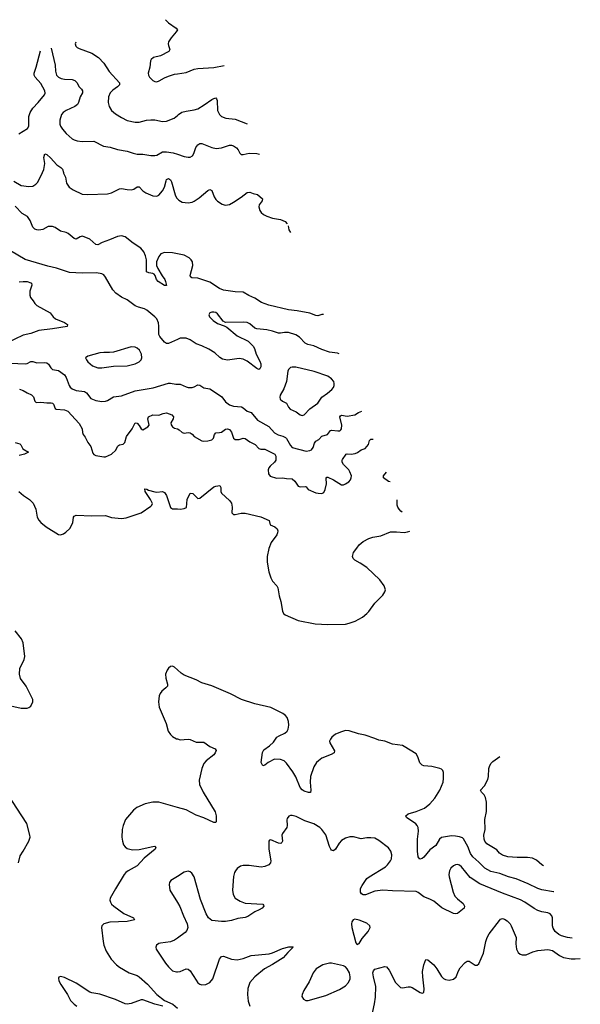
# Model space of a CAD drawing. Header units: inches. Extents: x 1305449 to 1407403, y 744709 to 841554.
# Tile 114 of 114: x 1398395 to 1404101, y 831530 to 841554. Entities that reach past the tile are written whole.
import ezdxf

# ---------------------------------------------------------------- set-up
doc = ezdxf.new("R2010")
doc.units = ezdxf.units.IN
doc.header["$MEASUREMENT"] = 0
for name, color, linetype in [('B3893', 7, 'Continuous'), ('B3894', 7, 'Continuous'), ('B4803', 7, 'Continuous'), ('B4804', 7, 'Continuous')]:
    doc.layers.add(name, color=color, linetype=linetype)

msp = doc.modelspace()

# ---------------------------------------------------------------- linework, layer by layer
at = {"layer": 'B3893', "color": 6}
for points, elevation in [([(1398334, 839910), (1398410, 839865), (1398490, 839855), (1398530, 839860), (1398561, 839879), (1398580, 839900), (1398627, 840000)], 1300), ([(1398840, 840000), (1398842, 839990), (1398860, 839950), (1398873, 839890), (1398900, 839850), (1398941, 839821), (1399030, 839778), (1399090, 839773), (1399290, 839782), (1399330, 839792), (1399410, 839832), (1399430, 839835), (1399490, 839824), (1399530, 839822), (1399557, 839830), (1399590, 839851), (1399610, 839852), (1399650, 839810), (1399680, 839790), (1399750, 839760), (1399790, 839757), (1399810, 839768), (1399850, 839813), (1399869, 839850), (1399885, 839915), (1399890, 839926), (1399910, 839936), (1399930, 839925), (1399942, 839902), (1399977, 839770), (1399990, 839740), (1400000, 839730)], 1300), ([(1400000, 839171), (1399950, 839182), (1399870, 839183), (1399832, 839170), (1399810, 839144), (1399787, 839090), (1399787, 839050), (1399800, 839020), (1399845, 838945), (1399871, 838910), (1399880, 838890), (1399891, 838849), (1399870, 838848), (1399804, 838890), (1399789, 838910), (1399775, 838950), (1399763, 838963), (1399751, 838971), (1399710, 838976), (1399686, 838986), (1399686, 839110), (1399677, 839150), (1399658, 839190), (1399628, 839227), (1399550, 839279), (1399470, 839342), (1399430, 839355), (1399390, 839347), (1399310, 839312), (1399234, 839286), (1399190, 839262), (1399170, 839266), (1399110, 839320), (1399050, 839345), (1399030, 839349), (1399010, 839344), (1398970, 839321), (1398950, 839325), (1398890, 839376), (1398870, 839386), (1398810, 839401), (1398757, 839437), (1398730, 839448), (1398685, 839450), (1398630, 839417), (1398590, 839412), (1398570, 839414), (1398550, 839423), (1398530, 839442), (1398503, 839510), (1398476, 839550), (1398421, 839581), (1398350, 839654)], 1300), ([(1400000, 838298), (1399910, 838258), (1399890, 838257), (1399870, 838272), (1399823, 838330), (1399813, 838350), (1399813, 838433), (1399808, 838468), (1399790, 838507), (1399772, 838530), (1399690, 838597), (1399665, 838610), (1399606, 838626), (1399570, 838641), (1399490, 838702), (1399430, 838730), (1399375, 838770), (1399344, 838804), (1399270, 838932), (1399250, 838956), (1399230, 838968), (1399176, 838976), (1399030, 838972), (1398901, 838981), (1398770, 839024), (1398683, 839043), (1398450, 839113), (1398302, 839202)], 1400), ([(1398390, 838885), (1398430, 838889), (1398470, 838887), (1398510, 838875), (1398515, 838870), (1398518, 838850), (1398499, 838790), (1398498, 838750), (1398505, 838725), (1398533, 838693), (1398550, 838664), (1398570, 838645), (1398705, 838570), (1398735, 838530), (1398761, 838510), (1398852, 838470), (1398881, 838450), (1398878, 838430), (1398730, 838406), (1398590, 838391), (1398510, 838359), (1398430, 838342), (1398260, 838260)], 1400), ([(1398230, 838062), (1398450, 838049), (1398470, 838054), (1398510, 838074), (1398530, 838075), (1398570, 838060), (1398650, 838063), (1398670, 838059), (1398688, 838048), (1398711, 838011), (1398730, 837993), (1398790, 837983), (1398850, 837940), (1398870, 837910), (1398899, 837830), (1398910, 837814), (1398930, 837797), (1398970, 837779), (1399055, 837770), (1399075, 837755), (1399119, 837699), (1399170, 837678), (1399230, 837667), (1399270, 837671), (1399290, 837678), (1399350, 837715), (1399430, 837724), (1399570, 837775), (1399753, 837807), (1399910, 837854), (1399930, 837855), (1399983, 837843), (1400000, 837844)], 1400), ([(1398393, 837793), (1398430, 837779), (1398470, 837754), (1398516, 837736), (1398535, 837715), (1398549, 837669), (1398559, 837659), (1398570, 837655), (1398610, 837660), (1398670, 837652), (1398714, 837654), (1398729, 837649), (1398739, 837639), (1398757, 837597), (1398768, 837588), (1398850, 837581), (1398884, 837570), (1399002, 837442), (1399031, 837390), (1399035, 837350), (1399043, 837330), (1399063, 837303), (1399088, 837248), (1399121, 837210), (1399141, 837141), (1399150, 837126), (1399170, 837117), (1399250, 837103), (1399270, 837104), (1399330, 837131), (1399374, 837170), (1399391, 837209), (1399400, 837220), (1399410, 837227), (1399450, 837234), (1399464, 837250), (1399483, 837310), (1399541, 837390), (1399569, 837451), (1399590, 837446), (1399610, 837424), (1399630, 837390), (1399650, 837378), (1399701, 837410), (1399713, 837427), (1399698, 837490), (1399708, 837512), (1399750, 837530), (1399810, 837528), (1399855, 837545), (1399890, 837551), (1399945, 837530), (1399962, 837510), (1399956, 837490), (1399932, 837450), (1399936, 837430), (1399951, 837410), (1399970, 837397), (1400000, 837387)], 1300), ([(1398350, 837248), (1398397, 837237), (1398407, 837227), (1398426, 837186), (1398484, 837150), (1398443, 837130), (1398390, 837118)], 1200), ([(1398388, 836750), (1398435, 836710), (1398494, 836670), (1398531, 836631), (1398559, 836570), (1398573, 836490), (1398590, 836458), (1398610, 836435), (1398665, 836390), (1398790, 836314), (1398810, 836310), (1398841, 836319), (1398865, 836335), (1398906, 836374), (1398935, 836430), (1398942, 836490), (1398950, 836500), (1398970, 836509), (1399130, 836503), (1399270, 836506), (1399330, 836487), (1399430, 836474), (1399478, 836482), (1399630, 836533), (1399730, 836600), (1399741, 836610), (1399746, 836630), (1399728, 836670), (1399671, 836750), (1399670, 836776), (1399690, 836774), (1399705, 836765), (1399770, 836746), (1399790, 836743), (1399850, 836750), (1399870, 836741), (1399890, 836710), (1399930, 836586), (1399950, 836575), (1400000, 836573)], 1200), ([(1398230, 834586), (1398410, 834543), (1398470, 834546), (1398490, 834551), (1398510, 834566), (1398530, 834610), (1398530, 834634), (1398460, 834770), (1398405, 834845), (1398392, 834890), (1398398, 834950), (1398440, 835040), (1398448, 835070), (1398429, 835210), (1398414, 835250), (1398350, 835333)], 1200), ([(1400000, 834936), (1399970, 834962), (1399950, 834972), (1399930, 834970), (1399910, 834952), (1399896, 834930), (1399880, 834890), (1399883, 834850), (1399901, 834790), (1399899, 834770), (1399883, 834750), (1399841, 834719), (1399825, 834695), (1399816, 834670), (1399809, 834610), (1399816, 834556), (1399885, 834390), (1399908, 834310), (1399930, 834275), (1399950, 834256), (1399990, 834234), (1400000, 834231)], 1200), ([(1398383, 832970), (1398399, 833041), (1398432, 833088), (1398489, 833190), (1398501, 833230), (1398500, 833250), (1398469, 833370), (1398272, 833672)], 1200), ([(1400000, 833534), (1399810, 833589), (1399750, 833586), (1399671, 833569), (1399588, 833532), (1399554, 833506), (1399473, 833410), (1399447, 833350), (1399438, 833310), (1399435, 833230), (1399440, 833190), (1399453, 833153), (1399470, 833132), (1399490, 833117), (1399543, 833103), (1399610, 833105), (1399750, 833137), (1399770, 833138), (1399781, 833130), (1399773, 833110), (1399663, 833017), (1399590, 832939), (1399500, 832890), (1399476, 832870), (1399459, 832850), (1399370, 832706), (1399317, 832610), (1399314, 832590), (1399318, 832570), (1399331, 832550), (1399352, 832530), (1399455, 832455), (1399555, 832410), (1399564, 832390), (1399489, 832371), (1399313, 832367), (1399253, 832350), (1399233, 832330), (1399228, 832310), (1399244, 832170), (1399253, 832130), (1399275, 832070), (1399328, 831990), (1399381, 831930), (1399410, 831908), (1399510, 831851), (1399590, 831822), (1399610, 831810), (1399695, 831735), (1399790, 831630), (1399869, 831569), (1399955, 831530), (1400000, 831491)], 1200), ([(1400000, 832831), (1399935, 832790), (1399921, 832770), (1399915, 832750), (1399923, 832690), (1400000, 832566)], 1300), ([(1400000, 832202), (1399970, 832181), (1399930, 832167), (1399827, 832153), (1399810, 832147), (1399788, 832130), (1399780, 832110), (1399784, 832090), (1399878, 831950), (1399910, 831910), (1399950, 831872), (1399990, 831859), (1400000, 831860)], 1300), ([(1399852, 831512), (1399770, 831532), (1399650, 831574), (1399630, 831574), (1399530, 831537), (1399490, 831532), (1399470, 831534), (1399370, 831580), (1399210, 831632), (1399130, 831645), (1399110, 831653), (1398970, 831744), (1398850, 831802), (1398810, 831813), (1398794, 831806), (1398790, 831797), (1398793, 831770), (1398814, 831730), (1398881, 831630), (1398914, 831570), (1398950, 831530), (1398976, 831510)], 1200)]:
    msp.add_lwpolyline(points, dxfattribs=dict(at, elevation=elevation))
at = {"layer": 'B3893', "color": 6, "elevation": 1500}
msp.add_lwpolyline([(1399530, 838222), (1399350, 838170), (1399310, 838166), (1399250, 838167), (1399210, 838162), (1399090, 838130), (1399066, 838110), (1399074, 838090), (1399090, 838070), (1399138, 838030), (1399189, 838011), (1399230, 838009), (1399350, 838028), (1399490, 838030), (1399570, 838049), (1399610, 838070), (1399632, 838090), (1399640, 838110), (1399635, 838150), (1399614, 838190), (1399591, 838210), (1399570, 838219)], close=True, dxfattribs=at)
at = {"layer": 'B3894', "color": 6}
for points, elevation in [([(1399881, 841554), (1399910, 841522), (1399989, 841469), (1400000, 841450), (1399989, 841430), (1399936, 841370), (1399909, 841330), (1399905, 841310), (1399909, 841291), (1399923, 841250), (1399912, 841230), (1399830, 841187), (1399758, 841170), (1399733, 841150), (1399726, 841134), (1399719, 841070), (1399702, 841010), (1399705, 840990), (1399715, 840970), (1399750, 840936), (1399770, 840926), (1399790, 840923), (1399815, 840930), (1399870, 840963), (1399910, 840980), (1399970, 840999), (1400000, 841004)], 1600), ([(1398716, 841264), (1398755, 841090), (1398760, 841030), (1398771, 840990), (1398790, 840970), (1398817, 840957), (1398850, 840950), (1398930, 840945), (1398956, 840936), (1398976, 840916), (1399000, 840870), (1399026, 840846), (1399036, 840830), (1399033, 840810), (1399012, 840770), (1398995, 840710), (1398984, 840690), (1398957, 840670), (1398867, 840630), (1398837, 840610), (1398822, 840590), (1398803, 840530), (1398805, 840490), (1398811, 840470), (1398830, 840439), (1398870, 840394), (1398930, 840342), (1398950, 840330), (1398981, 840321), (1399030, 840315), (1399150, 840317), (1399248, 840268), (1399315, 840255), (1399390, 840233), (1399490, 840217), (1399550, 840194), (1399590, 840185), (1399650, 840184), (1399730, 840170), (1399770, 840170), (1399790, 840176), (1399850, 840208), (1399890, 840210), (1399957, 840197), (1400000, 840184)], 1400), ([(1398966, 841326), (1398960, 841310), (1398966, 841286), (1398981, 841270), (1399000, 841260), (1399130, 841213), (1399197, 841170), (1399250, 841111), (1399306, 841026), (1399410, 840910), (1399410, 840890), (1399392, 840870), (1399342, 840838), (1399316, 840810), (1399300, 840770), (1399295, 840710), (1399306, 840670), (1399331, 840630), (1399370, 840595), (1399430, 840557), (1399490, 840527), (1399570, 840512), (1399610, 840512), (1399685, 840530), (1399730, 840535), (1399770, 840533), (1399850, 840517), (1399890, 840520), (1399968, 840552), (1400000, 840580)], 1500), ([(1398388, 840392), (1398475, 840445), (1398488, 840470), (1398489, 840570), (1398501, 840610), (1398528, 840652), (1398585, 840710), (1398648, 840790), (1398654, 840806), (1398651, 840830), (1398610, 840903), (1398554, 840970), (1398542, 840990), (1398543, 841010), (1398563, 841070), (1398606, 841237)], 1400), ([(1398627, 840000), (1398641, 840030), (1398650, 840090), (1398642, 840150), (1398650, 840190), (1398670, 840181), (1398710, 840146), (1398775, 840075), (1398813, 840050), (1398831, 840031), (1398840, 840000)], 1300)]:
    msp.add_lwpolyline(points, dxfattribs=dict(at, elevation=elevation))
at = {"layer": 'B4803', "color": 6}
for points, elevation in [([(1400000, 839730), (1400015, 839715), (1400050, 839697), (1400110, 839690), (1400150, 839697), (1400170, 839706), (1400221, 839739), (1400310, 839815), (1400330, 839824), (1400350, 839814), (1400373, 839750), (1400390, 839724), (1400410, 839705), (1400455, 839675), (1400487, 839667), (1400510, 839668), (1400530, 839673), (1400570, 839696), (1400650, 839748), (1400710, 839795), (1400739, 839799), (1400770, 839785), (1400814, 839774), (1400865, 839730), (1400862, 839710), (1400832, 839670), (1400828, 839650), (1400839, 839610), (1400853, 839590), (1400877, 839570), (1400910, 839554), (1400970, 839533), (1401050, 839521), (1401098, 839498), (1401118, 839477)], 1300), ([(1401127, 839455), (1401133, 839413), (1401150, 839389), (1401153, 839388)], 1300), ([(1401486, 838554), (1401470, 838553), (1401430, 838539), (1401410, 838542), (1401350, 838565), (1401221, 838590), (1401130, 838601), (1400931, 838649), (1400856, 838676), (1400790, 838719), (1400727, 838747), (1400670, 838779), (1400590, 838785), (1400470, 838802), (1400430, 838819), (1400330, 838881), (1400210, 838921), (1400146, 838926), (1400135, 838935), (1400132, 838950), (1400159, 839050), (1400154, 839090), (1400142, 839110), (1400121, 839130), (1400070, 839155), (1400000, 839171)], 1300), ([(1401646, 838153), (1401630, 838158), (1401550, 838170), (1401470, 838196), (1401390, 838235), (1401327, 838247), (1401302, 838262), (1401242, 838322), (1401205, 838345), (1401130, 838368), (1401090, 838371), (1401050, 838362), (1401030, 838363), (1400970, 838382), (1400910, 838395), (1400810, 838407), (1400790, 838415), (1400736, 838456), (1400710, 838470), (1400670, 838474), (1400490, 838472), (1400466, 838486), (1400410, 838558), (1400390, 838572), (1400370, 838578), (1400350, 838578), (1400330, 838570), (1400320, 838550), (1400327, 838530), (1400366, 838490), (1400410, 838461), (1400478, 838438), (1400503, 838423), (1400610, 838334), (1400720, 838280), (1400770, 838230), (1400786, 838206), (1400801, 838150), (1400839, 838079), (1400850, 838050), (1400850, 838019), (1400839, 838001), (1400830, 837994), (1400810, 838002), (1400710, 838076), (1400670, 838098), (1400630, 838103), (1400510, 838088), (1400458, 838098), (1400434, 838114), (1400381, 838161), (1400321, 838201), (1400250, 838233), (1400190, 838253), (1400130, 838295), (1400090, 838311), (1400030, 838311), (1400000, 838298)], 1400), ([(1400000, 837844), (1400030, 837845), (1400090, 837815), (1400110, 837810), (1400150, 837810), (1400170, 837816), (1400210, 837837), (1400230, 837834), (1400270, 837807), (1400330, 837795), (1400430, 837732), (1400453, 837713), (1400490, 837662), (1400530, 837633), (1400570, 837620), (1400652, 837612), (1400670, 837603), (1400709, 837570), (1400750, 837554), (1400816, 837476), (1400930, 837413), (1400990, 837348), (1401027, 837327), (1401074, 837314), (1401101, 837301), (1401112, 837290), (1401150, 837218), (1401170, 837199), (1401310, 837160), (1401350, 837168), (1401364, 837176), (1401381, 837199), (1401396, 837244), (1401410, 837264), (1401441, 837279), (1401470, 837314), (1401528, 837332), (1401559, 837370), (1401570, 837374), (1401633, 837367), (1401652, 837368), (1401663, 837377), (1401671, 837390), (1401674, 837426), (1401653, 837510), (1401659, 837521), (1401670, 837529), (1401730, 837516), (1401808, 837530), (1401845, 837555), (1401879, 837570)], 1400), ([(1400000, 837387), (1400020, 837380), (1400050, 837350), (1400070, 837345), (1400110, 837350), (1400130, 837348), (1400150, 837335), (1400170, 837311), (1400250, 837268), (1400270, 837262), (1400310, 837266), (1400350, 837277), (1400367, 837293), (1400378, 837330), (1400390, 837348), (1400430, 837350), (1400450, 837356), (1400490, 837384), (1400510, 837389), (1400530, 837381), (1400550, 837354), (1400570, 837295), (1400590, 837280), (1400630, 837279), (1400670, 837292), (1400690, 837290), (1400737, 837257), (1400793, 837230), (1400830, 837189), (1400850, 837183), (1400890, 837183), (1400991, 837131), (1401001, 837110), (1401003, 837070), (1400990, 837050), (1400943, 837010), (1400930, 836990), (1400924, 836970), (1400927, 836930), (1400946, 836906), (1401010, 836886), (1401070, 836890), (1401110, 836882), (1401170, 836881), (1401197, 836857), (1401230, 836804), (1401250, 836798), (1401300, 836800), (1401310, 836797), (1401332, 836772), (1401410, 836738), (1401432, 836732), (1401470, 836730), (1401490, 836741), (1401506, 836770), (1401519, 836830), (1401514, 836886), (1401523, 836897), (1401530, 836897), (1401590, 836868), (1401670, 836820), (1401690, 836819), (1401713, 836827), (1401745, 836850), (1401761, 836870), (1401770, 836890), (1401771, 836909), (1401756, 836950), (1401744, 836970), (1401690, 837025), (1401677, 837050), (1401677, 837070), (1401682, 837078), (1401719, 837130), (1401730, 837135), (1401770, 837130), (1401810, 837136), (1401833, 837147), (1401870, 837174), (1401913, 837187), (1401947, 837230), (1401955, 837270), (1401970, 837284), (1401990, 837284), (1401993, 837282)], 1300), ([(1402166, 836848), (1402150, 836854), (1402099, 836890), (1402099, 836910), (1402127, 836946)], 1200), ([(1400000, 836573), (1400032, 836572), (1400070, 836576), (1400092, 836588), (1400099, 836670), (1400130, 836734), (1400156, 836730), (1400210, 836679), (1400230, 836683), (1400370, 836797), (1400390, 836806), (1400433, 836810), (1400441, 836790), (1400442, 836750), (1400450, 836735), (1400530, 836659), (1400551, 836631), (1400559, 836590), (1400555, 836535), (1400563, 836523), (1400570, 836518), (1400590, 836518), (1400650, 836529), (1400690, 836529), (1400851, 836491), (1400934, 836454), (1400943, 836410), (1400991, 836391), (1401016, 836370), (1401022, 836350), (1401020, 836330), (1401011, 836310), (1400955, 836230), (1400931, 836171), (1400914, 836090), (1400914, 836030), (1400932, 835932), (1400953, 835870), (1400970, 835839), (1401013, 835790), (1401024, 835770), (1401036, 835690), (1401053, 835630), (1401071, 835531), (1401082, 835510), (1401096, 835496), (1401230, 835437), (1401403, 835403), (1401530, 835398), (1401710, 835401), (1401750, 835409), (1401810, 835431), (1401883, 835470), (1401930, 835509), (1401950, 835530), (1402010, 835614), (1402090, 835694), (1402112, 835728), (1402117, 835750), (1402106, 835790), (1402061, 835850), (1401930, 835977), (1401862, 836022), (1401808, 836050), (1401790, 836070), (1401784, 836090), (1401793, 836130), (1401828, 836172), (1401852, 836208), (1401890, 836240), (1401950, 836273), (1401990, 836286), (1402070, 836298), (1402170, 836340), (1402230, 836341), (1402310, 836334), (1402341, 836339), (1402366, 836348)], 1200), ([(1402289, 836540), (1402275, 836550), (1402256, 836570), (1402245, 836590), (1402238, 836610), (1402238, 836667)], 1200), ([(1403831, 832674), (1403830, 832674), (1403710, 832694), (1403670, 832707), (1403570, 832757), (1403450, 832808), (1403370, 832827), (1403281, 832861), (1403190, 832883), (1403130, 832917), (1403070, 832978), (1403009, 833030), (1402984, 833064), (1402957, 833137), (1402913, 833213), (1402903, 833223), (1402870, 833235), (1402830, 833243), (1402790, 833244), (1402690, 833228), (1402668, 833212), (1402630, 833148), (1402570, 833101), (1402510, 833029), (1402490, 833013), (1402467, 833007), (1402451, 833031), (1402443, 833090), (1402444, 833210), (1402453, 833293), (1402450, 833330), (1402440, 833350), (1402426, 833366), (1402332, 833430), (1402324, 833450), (1402350, 833470), (1402430, 833491), (1402515, 833525), (1402570, 833569), (1402622, 833630), (1402670, 833710), (1402704, 833790), (1402710, 833830), (1402709, 833889), (1402702, 833910), (1402690, 833922), (1402671, 833931), (1402590, 833950), (1402510, 833956), (1402490, 833963), (1402467, 833987), (1402449, 834049), (1402430, 834078), (1402310, 834156), (1402290, 834163), (1402190, 834177), (1402110, 834209), (1402050, 834219), (1402010, 834237), (1401910, 834271), (1401845, 834285), (1401750, 834314), (1401710, 834316), (1401670, 834305), (1401610, 834279), (1401572, 834250), (1401557, 834230), (1401550, 834210), (1401552, 834190), (1401598, 834110), (1401595, 834090), (1401567, 834073), (1401470, 834034), (1401435, 834010), (1401416, 833990), (1401390, 833947), (1401356, 833850), (1401351, 833790), (1401358, 833710), (1401354, 833686), (1401335, 833685), (1401290, 833700), (1401270, 833712), (1401250, 833737), (1401206, 833846), (1401177, 833897), (1401110, 833986), (1401088, 834008), (1401050, 834023), (1400990, 834024), (1400923, 833990), (1400890, 833964), (1400870, 833957), (1400854, 833990), (1400866, 834094), (1400879, 834121), (1400938, 834162), (1400980, 834200), (1401014, 834250), (1401036, 834264), (1401094, 834290), (1401117, 834310), (1401128, 834330), (1401134, 834370), (1401132, 834410), (1401118, 834450), (1401102, 834470), (1401072, 834492), (1400950, 834552), (1400790, 834589), (1400652, 834632), (1400541, 834690), (1400350, 834772), (1400250, 834801), (1400190, 834833), (1400070, 834880), (1400040, 834900), (1400000, 834936)], 1200), ([(1400000, 834231), (1400030, 834222), (1400110, 834228), (1400130, 834225), (1400190, 834199), (1400270, 834200), (1400330, 834154), (1400386, 834130), (1400395, 834115), (1400386, 834090), (1400370, 834070), (1400292, 834010), (1400270, 833980), (1400250, 833932), (1400222, 833810), (1400226, 833766), (1400262, 833690), (1400384, 833490), (1400395, 833450), (1400394, 833390), (1400390, 833382), (1400370, 833380), (1400270, 833429), (1400190, 833456), (1400090, 833508), (1400000, 833534)], 1200), ([(1403725, 832939), (1403710, 832950), (1403657, 832997), (1403616, 833016), (1403565, 833025), (1403457, 833023), (1403365, 833030), (1403310, 833047), (1403280, 833070), (1403250, 833102), (1403150, 833165), (1403128, 833190), (1403122, 833210), (1403120, 833250), (1403133, 833310), (1403129, 833410), (1403146, 833494), (1403147, 833587), (1403135, 833635), (1403122, 833662), (1403094, 833690), (1403086, 833710), (1403125, 833755), (1403160, 833820), (1403168, 833850), (1403169, 833930), (1403176, 833950), (1403190, 833980), (1403210, 834002), (1403281, 834053)], 1100), ([(1404018, 832204), (1403970, 832211), (1403910, 832227), (1403881, 832241), (1403845, 832270), (1403825, 832305), (1403818, 832330), (1403818, 832410), (1403813, 832430), (1403796, 832450), (1403770, 832461), (1403710, 832471), (1403670, 832486), (1403630, 832506), (1403535, 832570), (1403493, 832593), (1403310, 832661), (1403077, 832757), (1402981, 832821), (1402892, 832930), (1402870, 832947), (1402850, 832953), (1402830, 832951), (1402810, 832940), (1402784, 832916), (1402769, 832890), (1402764, 832850), (1402766, 832826), (1402808, 832670), (1402825, 832630), (1402850, 832602), (1402910, 832556), (1402924, 832530), (1402919, 832510), (1402850, 832453), (1402830, 832450), (1402810, 832455), (1402693, 832513), (1402610, 832579), (1402570, 832600), (1402510, 832623), (1402450, 832669), (1402430, 832678), (1402190, 832684), (1402090, 832693), (1402010, 832683), (1401916, 832644), (1401890, 832643), (1401874, 832654), (1401865, 832670), (1401865, 832710), (1401880, 832740), (1401929, 832811), (1401951, 832829), (1402118, 832930), (1402140, 832950), (1402170, 832990), (1402178, 833010), (1402182, 833050), (1402172, 833090), (1402150, 833122), (1402050, 833199), (1402010, 833221), (1401970, 833226), (1401930, 833224), (1401870, 833214), (1401793, 833233), (1401754, 833234), (1401710, 833221), (1401670, 833197), (1401646, 833170), (1401610, 833108), (1401590, 833091), (1401570, 833098), (1401563, 833110), (1401550, 833135), (1401510, 833254), (1401472, 833310), (1401450, 833331), (1401390, 833367), (1401297, 833397), (1401210, 833440), (1401170, 833452), (1401150, 833451), (1401136, 833444), (1401118, 833422), (1401113, 833407), (1401118, 833350), (1401114, 833330), (1401069, 833270), (1401065, 833250), (1401069, 833191), (1401064, 833176), (1401052, 833168), (1401030, 833171), (1400950, 833205), (1400939, 833201), (1400930, 833192), (1400931, 833109), (1400951, 832990), (1400947, 832970), (1400931, 832950), (1400890, 832931), (1400853, 832927), (1400730, 832944), (1400670, 832944), (1400644, 832936), (1400610, 832912), (1400591, 832890), (1400581, 832870), (1400573, 832830), (1400562, 832690), (1400568, 832648), (1400590, 832610), (1400639, 832579), (1400690, 832559), (1400870, 832550), (1400878, 832538), (1400879, 832530), (1400864, 832510), (1400833, 832490), (1400789, 832471), (1400718, 832422), (1400690, 832413), (1400617, 832403), (1400550, 832383), (1400490, 832372), (1400450, 832371), (1400350, 832384), (1400317, 832410), (1400293, 832450), (1400235, 832595), (1400170, 832826), (1400146, 832866), (1400130, 832880), (1400110, 832885), (1400070, 832876), (1400000, 832831)], 1300), ([(1400000, 832566), (1400025, 832525), (1400062, 832430), (1400101, 832350), (1400107, 832310), (1400098, 832282), (1400081, 832259), (1400000, 832202)], 1300), ([(1401979, 831410), (1402007, 831533), (1402017, 831603), (1402020, 831710), (1401995, 831810), (1401990, 831850), (1401995, 831870), (1402010, 831887), (1402110, 831915), (1402130, 831912), (1402157, 831877), (1402221, 831750), (1402270, 831702), (1402290, 831696), (1402350, 831709), (1402370, 831708), (1402390, 831702), (1402470, 831649), (1402490, 831644), (1402509, 831650), (1402512, 831688), (1402497, 831810), (1402496, 831864), (1402509, 831931), (1402530, 831985), (1402550, 831984), (1402611, 831931), (1402642, 831890), (1402690, 831814), (1402710, 831793), (1402730, 831782), (1402765, 831775), (1402810, 831784), (1402838, 831810), (1402860, 831870), (1402879, 831901), (1402930, 831956), (1402950, 831969), (1402970, 831968), (1403030, 831927), (1403050, 831927), (1403070, 831941), (1403116, 832050), (1403139, 832170), (1403152, 832210), (1403174, 832246), (1403278, 832382), (1403290, 832397), (1403310, 832403), (1403330, 832397), (1403358, 832378), (1403387, 832350), (1403399, 832330), (1403448, 832210), (1403444, 832144), (1403451, 832090), (1403470, 832058), (1403490, 832041), (1403510, 832033), (1403550, 832034), (1403617, 832063), (1403670, 832078), (1403770, 832089), (1403818, 832078), (1403890, 832026), (1403930, 832006), (1404009, 831991), (1404050, 831991), (1404101, 831996)], 1300), ([(1400000, 831860), (1400030, 831865), (1400090, 831891), (1400110, 831888), (1400132, 831870), (1400190, 831774), (1400210, 831749), (1400230, 831736), (1400250, 831729), (1400290, 831731), (1400330, 831751), (1400361, 831790), (1400428, 831990), (1400450, 832017), (1400470, 832021), (1400550, 831989), (1400610, 831984), (1400670, 831997), (1400750, 832026), (1400936, 832044), (1400970, 832054), (1401070, 832099), (1401134, 832114), (1401174, 832114), (1401179, 832110), (1401123, 832057), (1401076, 832004), (1400970, 831934), (1400888, 831890), (1400787, 831810), (1400738, 831750), (1400717, 831690), (1400714, 831630), (1400722, 831562), (1400737, 831510)], 1300)]:
    msp.add_lwpolyline(points, dxfattribs=dict(at, elevation=elevation))
for points, elevation in [([(1401170, 838017), (1401150, 838012), (1401130, 837993), (1401124, 837976), (1401111, 837870), (1401083, 837797), (1401048, 837730), (1401044, 837710), (1401048, 837690), (1401069, 837670), (1401111, 837651), (1401131, 837610), (1401148, 837588), (1401210, 837561), (1401250, 837530), (1401270, 837525), (1401290, 837530), (1401349, 837591), (1401430, 837649), (1401470, 837710), (1401528, 837750), (1401572, 837790), (1401588, 837810), (1401596, 837830), (1401597, 837850), (1401591, 837870), (1401570, 837898), (1401530, 837924), (1401393, 837973), (1401205, 838015)], 1500), ([(1401805, 832395), (1401789, 832391), (1401776, 832370), (1401772, 832348), (1401775, 832310), (1401815, 832155), (1401830, 832140), (1401850, 832148), (1401881, 832199), (1401943, 832270), (1401962, 832310), (1401959, 832330), (1401930, 832357), (1401850, 832387)], 1400), ([(1401550, 831950), (1401479, 831930), (1401413, 831890), (1401382, 831850), (1401340, 831760), (1401287, 831670), (1401269, 831630), (1401268, 831610), (1401283, 831583), (1401309, 831569), (1401330, 831568), (1401510, 831619), (1401650, 831679), (1401710, 831716), (1401741, 831750), (1401758, 831790), (1401760, 831810), (1401753, 831850), (1401730, 831892), (1401710, 831910), (1401690, 831921), (1401570, 831950)], 1400)]:
    msp.add_lwpolyline(points, close=True, dxfattribs=dict(at, elevation=elevation))
at = {"layer": 'B4804', "color": 6}
for points, elevation in [([(1400000, 841004), (1400090, 841018), (1400171, 841049), (1400210, 841056), (1400370, 841067), (1400476, 841088)], 1600), ([(1400000, 840580), (1400010, 840590), (1400047, 840613), (1400090, 840624), (1400170, 840635), (1400210, 840647), (1400274, 840686), (1400350, 840741), (1400370, 840753), (1400390, 840757), (1400399, 840750), (1400405, 840730), (1400410, 840630), (1400429, 840590), (1400450, 840568), (1400492, 840552), (1400590, 840540), (1400712, 840495)], 1500), ([(1400000, 840184), (1400070, 840161), (1400110, 840155), (1400130, 840156), (1400153, 840167), (1400169, 840191), (1400188, 840252), (1400210, 840280), (1400230, 840293), (1400250, 840293), (1400350, 840254), (1400396, 840244), (1400450, 840248), (1400530, 840276), (1400550, 840277), (1400570, 840271), (1400601, 840250), (1400619, 840230), (1400636, 840196), (1400650, 840183), (1400670, 840181), (1400730, 840195), (1400810, 840193), (1400835, 840186)], 1400)]:
    msp.add_lwpolyline(points, dxfattribs=dict(at, elevation=elevation))

doc.saveas('drawing.dxf')
